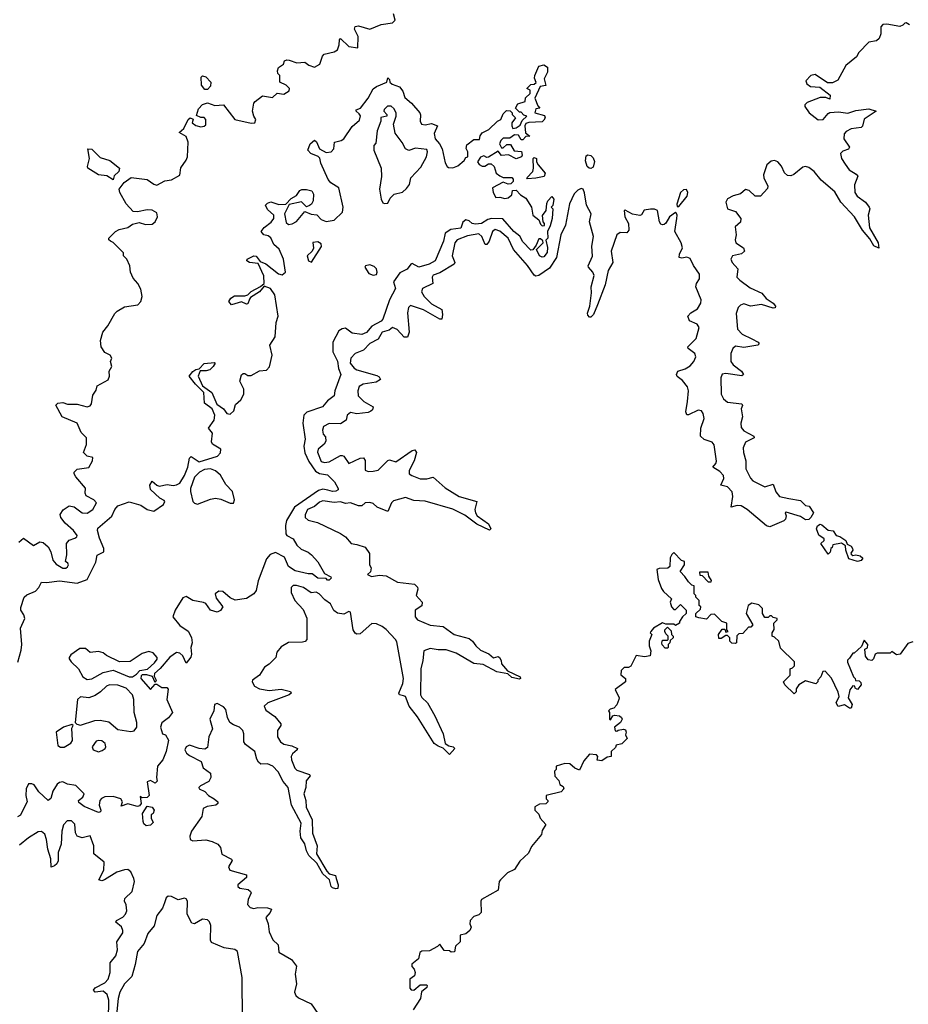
# Model space of a CAD drawing. Extents: x 2601477 to 2753313, y 449408 to 581029.
# Tile 44 of 203: x 2632811 to 2638277, y 497220 to 503279. Entities that reach past the tile are written whole.
import ezdxf

# ---------------------------------------------------------------- set-up
doc = ezdxf.new("R2010")
doc.units = 0

msp = doc.modelspace()

# ---------------------------------------------------------------- linework, layer by layer
at = {"layer": '0CON05XD'}
for points in [[(2632805, 500063.3), (2632835, 500087.5), (2632895, 500042.5), (2632934.2, 500065.8), (2632955, 500062), (2632985.6, 500035.6), (2633002.5, 500005), (2633015, 499952.5), (2633035, 499927.5), (2633075, 499903.8), (2633095, 499903.8), (2633105, 499912.5), (2633110, 499925), (2633106.7, 499935), (2633092.5, 499945), (2633100, 499985), (2633098, 500055), (2633114.4, 500075.6), (2633150.7, 500089.3), (2633162.5, 500097.5), (2633163.3, 500105), (2633142, 500135), (2633090.6, 500180.6), (2633063.8, 500215), (2633058.8, 500235), (2633078.3, 500261.7), (2633115, 500288), (2633145, 500281.2), (2633195, 500244), (2633225, 500243.1), (2633261.2, 500265), (2633283.3, 500305), (2633266.7, 500325), (2633219.5, 500349.5), (2633213.3, 500365), (2633215.9, 500395.9), (2633156.7, 500465), (2633146.7, 500485), (2633146.7, 500495), (2633165, 500513.3), (2633235, 500522.5), (2633257.5, 500565), (2633260, 500585), (2633225, 500593.3), (2633202.5, 500615), (2633222, 500665), (2633222.5, 500705), (2633189.3, 500739.3), (2633163.3, 500795), (2633071.2, 500835), (2633032.5, 500907.5), (2633045, 500920), (2633075, 500922.5), (2633105, 500913.8), (2633165, 500912), (2633225, 500896.2), (2633245, 500903.3), (2633253.3, 500915), (2633260.7, 500969.3), (2633281.7, 500998.3), (2633287.5, 501025), (2633355, 501063.3), (2633363.8, 501085), (2633361.2, 501115), (2633377.5, 501145), (2633370, 501175), (2633377.5, 501195), (2633367.5, 501215), (2633335, 501230), (2633312.5, 501265), (2633307.5, 501305), (2633322.5, 501355), (2633352.5, 501395), (2633395, 501470), (2633410, 501485), (2633455, 501512.5), (2633537.5, 501525), (2633556.7, 501545), (2633563.3, 501575), (2633555, 501620), (2633537.5, 501655), (2633508.3, 501688.3), (2633492.5, 501725), (2633487.5, 501765), (2633470, 501805), (2633450, 501825), (2633450, 501845), (2633385, 501907.5), (2633370, 501915), (2633360, 501925), (2633360, 501935), (2633400, 501975), (2633423, 501987), (2633475, 502000), (2633505, 502020), (2633545, 502030), (2633585, 502017.5), (2633625, 502020), (2633643.3, 502035), (2633658.8, 502065), (2633655, 502090), (2633625, 502107.5), (2633595, 502109.2), (2633535, 502096.7), (2633508.3, 502098.3), (2633466.2, 502146.2), (2633427.5, 502215), (2633423.1, 502236.9), (2633452.8, 502277.2), (2633497, 502307), (2633595, 502296.2), (2633635, 502267.5), (2633655, 502261.2), (2633703.6, 502286.4), (2633745, 502293.3), (2633795, 502322.5), (2633802, 502368), (2633835.7, 502414.3), (2633842, 502435), (2633848, 502525), (2633835, 502560), (2633792.5, 502585), (2633820.5, 502609.5), (2633847.5, 502665), (2633860, 502675), (2633877.5, 502667.5), (2633872.5, 502645), (2633895, 502626.7), (2633925, 502620), (2633946.2, 502623.8), (2633955, 502632.5), (2633956.7, 502665), (2633946.4, 502676.4), (2633925, 502677.5), (2633898.3, 502688.3), (2633910.3, 502729.7), (2633935, 502756.2), (2633965, 502766.2), (2634011.7, 502751.7), (2634065, 502754), (2634134.3, 502664.3), (2634235, 502641.2), (2634257.5, 502645), (2634262.5, 502665), (2634250, 502685), (2634243.3, 502715), (2634250, 502765), (2634260, 502775), (2634305, 502810), (2634365, 502800), (2634395, 502827.5), (2634435, 502820), (2634468.3, 502841.7), (2634470, 502855), (2634450, 502875), (2634410, 502895), (2634410, 502935), (2634398.3, 502948.3), (2634396.7, 502965), (2634402.5, 502985), (2634432.5, 503005), (2634440, 503025), (2634455, 503032.5), (2634469.3, 503029.3), (2634516.2, 503013.8), (2634565, 503017.5), (2634589.3, 502999.3), (2634625, 502987.5), (2634657.5, 503005), (2634672.5, 503055), (2634683.9, 503066.1), (2634745, 503080), (2634765, 503093.3), (2634776.7, 503125), (2634777.5, 503155), (2634785, 503162.5), (2634835, 503113.8), (2634890, 503105), (2634892, 503175), (2634870.7, 503220.7), (2634875, 503237.5), (2634895, 503241.2), (2634965, 503220), (2635035, 503250), (2635105, 503258.8), (2635121.2, 503275), (2635111.2, 503315)], [(2638285, 503247.5), (2638265, 503260), (2638255, 503257.5), (2638243.8, 503245), (2638225, 503237.8), (2638145, 503251.5), (2638120, 503250), (2638108.8, 503235), (2638108, 503192), (2638097.7, 503162.3), (2638080.8, 503149.2), (2638035, 503140), (2637973.9, 503076.1), (2637959.5, 503050.5), (2637893.9, 502996.1), (2637843, 502907), (2637810.7, 502889.3), (2637780.5, 502890.5), (2637705, 502941.2), (2637677.5, 502935), (2637647, 502903), (2637653.3, 502885), (2637675, 502868), (2637733.9, 502863.9), (2637797.5, 502815), (2637795, 502790), (2637769.3, 502799.3), (2637735, 502800.8), (2637655, 502770), (2637641.2, 502755), (2637640, 502745), (2637666.7, 502705), (2637722.7, 502662.7), (2637752.5, 502665), (2637785, 502702.5), (2637795, 502706.7), (2637848.8, 502711.2), (2637905, 502704.4), (2637955, 502720), (2638035, 502730.6), (2638080, 502715), (2638005, 502666), (2637995.6, 502624.4), (2637986.7, 502615), (2637925, 502606.5), (2637895, 502591.4), (2637883.4, 502576.6), (2637880, 502545), (2637916.2, 502495), (2637908.6, 502481.4), (2637875, 502470), (2637860, 502455), (2637867.1, 502425), (2637889.5, 502389.5), (2637914.2, 502355), (2637957.4, 502327.4), (2637966, 502315), (2637947.1, 502262.9), (2637949.2, 502215), (2637963.6, 502193.6), (2638014.3, 502155), (2638036.7, 502125), (2638040, 502115), (2638030, 502075), (2638037.8, 501997.8), (2638092.5, 501905), (2638095, 501873.3), (2638065, 501888), (2638040.5, 501930.5), (2637995, 501983.3), (2637945.8, 502065.8), (2637862.7, 502155), (2637825, 502218.9), (2637740.9, 502290.9), (2637698.8, 502345), (2637665, 502370), (2637645, 502376.2), (2637628.3, 502371.7), (2637573.6, 502326.4), (2637555, 502317.5), (2637535, 502320), (2637516.4, 502336.4), (2637497, 502377), (2637474.5, 502404.5), (2637455, 502411.9), (2637432.8, 502407.2), (2637406, 502385), (2637385.8, 502325), (2637388, 502305), (2637413.9, 502253.9), (2637410.5, 502239.5), (2637367, 502193), (2637335, 502192.5), (2637297.3, 502227.3), (2637275, 502233.3), (2637245, 502207.5), (2637200, 502195), (2637165, 502176.7), (2637154.4, 502155.6), (2637164.2, 502115), (2637215, 502098), (2637247.5, 502055), (2637245, 502033.3), (2637211.2, 502005), (2637217.5, 501955), (2637211.1, 501925), (2637215.7, 501905.7), (2637263.3, 501875), (2637268.8, 501855), (2637252.1, 501837.9), (2637195.8, 501825), (2637185.5, 501805), (2637193.3, 501785), (2637228.6, 501745), (2637223.1, 501695), (2637240, 501675), (2637305, 501628.2), (2637376.8, 501596.8), (2637402.4, 501562.4), (2637446.7, 501535), (2637461.2, 501515), (2637457.5, 501505), (2637446, 501504), (2637375, 501526.9), (2637306.6, 501516.6), (2637265, 501530), (2637245, 501522.2), (2637231.5, 501508.5), (2637218.5, 501471.5), (2637227.3, 501375), (2637255, 501343.6), (2637315, 501315.5), (2637353.3, 501295), (2637360, 501285), (2637352.5, 501275), (2637265, 501261.4), (2637215, 501270.6), (2637196.9, 501255), (2637184.6, 501225), (2637185.6, 501175), (2637200.6, 501155), (2637251.4, 501115), (2637263.8, 501095), (2637252.3, 501087.7), (2637155, 501101.5), (2637132.4, 501097.6), (2637123.8, 501075), (2637126.2, 500975), (2637141.1, 500945), (2637164.7, 500924.7), (2637254.1, 500914.1), (2637258, 500905), (2637250, 500885), (2637256.7, 500835), (2637247.3, 500795), (2637249.4, 500769.4), (2637265, 500749.4), (2637327.5, 500715), (2637330, 500705), (2637275, 500678.6), (2637260.9, 500645), (2637262.5, 500615), (2637278.1, 500565), (2637276.9, 500515), (2637306.7, 500456.7), (2637320.9, 500440.9), (2637395, 500404.2), (2637445, 500420), (2637462.6, 500372.6), (2637484.6, 500344.6), (2637542.1, 500332.1), (2637615, 500320), (2637645, 500290), (2637667.5, 500285), (2637693.3, 500245), (2637678.6, 500215), (2637665, 500203.3), (2637645, 500201.4), (2637615, 500221.2), (2637525, 500247.5), (2637520, 500245), (2637526.7, 500225), (2637521.2, 500205), (2637511.2, 500195), (2637425, 500158.8), (2637405, 500163.8), (2637285.6, 500265.6), (2637248.2, 500288.2), (2637225, 500289.4), (2637188.3, 500278.3), (2637198.5, 500345), (2637192.9, 500372.9), (2637165, 500403.3), (2637124.2, 500414.2), (2637143.3, 500455), (2637139.5, 500475), (2637118, 500498), (2637073.8, 500525), (2637093.1, 500546.9), (2637097.2, 500562.8), (2637083.6, 500663.6), (2637069.9, 500679.9), (2637020.8, 500695), (2636999.4, 500715), (2637000.9, 500765), (2637020.4, 500825), (2637016.2, 500855), (2637005, 500871.5), (2636985, 500876.5), (2636925, 500846.7), (2636915, 500847.5), (2636908.8, 500865), (2636919.7, 500929.7), (2636925.3, 500995), (2636919.5, 501019.5), (2636889.1, 501059.1), (2636855, 501083.3), (2636851.2, 501095), (2636860, 501115), (2636905, 501129.5), (2636935, 501149.1), (2636957.9, 501175), (2636970, 501205), (2636964.3, 501225), (2636923.3, 501255), (2636921.2, 501265), (2636972.4, 501317.6), (2636990.5, 501385), (2636978, 501405), (2636931.2, 501425), (2636921.2, 501455), (2636938.8, 501475), (2636980.7, 501499.3), (2637001.9, 501535), (2637002.2, 501555), (2636970, 501635), (2636974.2, 501655), (2636991.9, 501685), (2636992.1, 501712.1), (2636955.6, 501765.6), (2636935, 501809.2), (2636915, 501817.1), (2636885, 501811.2), (2636867.5, 501815), (2636870, 501835), (2636888.1, 501875), (2636878.9, 501905), (2636840, 501975), (2636854.2, 502055), (2636855.6, 502075.6), (2636849.3, 502089.3), (2636845, 502092.5), (2636808.8, 502065), (2636785, 502027.5), (2636775, 502017.5), (2636765, 502016.7), (2636755, 502020), (2636746.7, 502035), (2636734, 502105), (2636715, 502113.1), (2636691.9, 502111.9), (2636653.3, 502106.7), (2636635, 502077.5), (2636625, 502073.3), (2636581.2, 502081.2), (2636535, 502107.5), (2636530, 502105), (2636533.8, 502065), (2636556, 502025), (2636557.3, 501982.7), (2636545, 501966.7), (2636505, 501970), (2636484.3, 501955), (2636449.5, 501855), (2636460, 501785), (2636431.1, 501735), (2636413.1, 501646.9), (2636365.8, 501524.2), (2636340, 501465), (2636325, 501447.5), (2636315, 501447.5), (2636305, 501460), (2636303.6, 501473.6), (2636318, 501515), (2636327.3, 501597.3), (2636325.7, 501635), (2636344.2, 501705), (2636337.5, 501725), (2636310, 501755), (2636308.8, 501765), (2636335.4, 501824.6), (2636329.5, 501885), (2636340.4, 501945), (2636315.6, 502035), (2636325.8, 502085), (2636297.6, 502137.6), (2636286.2, 502213.8), (2636276.7, 502235), (2636265, 502240), (2636245, 502230), (2636222.2, 502207.8), (2636192.5, 502145), (2636168.5, 502015), (2636138.7, 501955), (2636113.5, 501815), (2636070.8, 501749.2), (2636005, 501705.5), (2635985, 501701.2), (2635975, 501706.5), (2635935.2, 501765.2), (2635847.5, 501865), (2635815, 501934), (2635765, 501977.3), (2635735, 501987.7), (2635719.6, 501975), (2635698.8, 501915), (2635685, 501895.8), (2635675, 501896), (2635653.6, 501945), (2635635, 501960.4), (2635565, 501949.2), (2635502.7, 501925), (2635486.9, 501905), (2635471.1, 501825), (2635488, 501785), (2635484, 501775), (2635395, 501721.9), (2635355, 501707.5), (2635348, 501695), (2635351.2, 501655), (2635288.8, 501625), (2635283.3, 501605), (2635299.5, 501575), (2635345, 501530.5), (2635408, 501495), (2635411.9, 501465), (2635407.5, 501435), (2635395, 501436), (2635295, 501492.5), (2635215, 501520.8), (2635202.6, 501507.4), (2635196.7, 501475), (2635206.9, 501355), (2635195.8, 501324.2), (2635175, 501326.2), (2635132.4, 501372.4), (2635105, 501384), (2635082.7, 501367.3), (2635041.2, 501355), (2635015, 501312.9), (2634965, 501286.4), (2634925, 501244.4), (2634874, 501225), (2634846.9, 501195), (2634843.6, 501165), (2634868.6, 501135), (2634885, 501124.5), (2635008.6, 501088.6), (2635021.2, 501081.2), (2635030, 501065), (2635002.7, 501047.3), (2634924, 501036), (2634898.3, 501021.7), (2634890.6, 500995), (2634892.9, 500965), (2634928.5, 500928.5)], [(2634592.5, 502135), (2634575, 502127.5), (2634545, 502157.5), (2634467.5, 502142.5), (2634440, 502085), (2634450.5, 502030.5), (2634465, 502018.8), (2634487.6, 502022.4), (2634512.5, 502037.5), (2634565, 502097.5), (2634603, 502083), (2634637.7, 502077.7), (2634665, 502050), (2634696.1, 502036.1), (2634745, 502046), (2634795.7, 502094.3), (2634800, 502125), (2634773.3, 502243.3), (2634724.6, 502274.6), (2634707.5, 502295), (2634664.2, 502395), (2634657.3, 502427.3), (2634647.1, 502437.1), (2634602.5, 502455), (2634582.5, 502475), (2634597.5, 502515), (2634625, 502537.5), (2634637, 502527), (2634654.2, 502484.2), (2634695, 502461.2), (2634726.2, 502465), (2634742.5, 502485), (2634747.5, 502525), (2634787.5, 502535), (2634804.2, 502545.8), (2634855, 502622.5), (2634900.5, 502659.5), (2634906.4, 502686.4), (2634900, 502700), (2634880, 502715), (2634880, 502725), (2634906.4, 502733.6), (2634954.3, 502795), (2634985, 502853.8), (2635005, 502868), (2635070, 502895), (2635075, 502920), (2635085, 502910), (2635087.5, 502895), (2635101.7, 502881.7), (2635146.7, 502865), (2635168.3, 502838.3), (2635180.9, 502800.9), (2635220.8, 502765), (2635271.2, 502705), (2635275.9, 502694.1), (2635273.3, 502655), (2635282.5, 502635), (2635305, 502631.2), (2635345, 502640), (2635380, 502625), (2635360.7, 502579.3), (2635366.1, 502546.1), (2635393.8, 502515), (2635408.8, 502485), (2635428.3, 502398.3), (2635440, 502375), (2635448.3, 502368.3), (2635475, 502367.5), (2635505, 502380), (2635545, 502412.5), (2635555, 502430), (2635567.5, 502435), (2635566.7, 502465), (2635556.4, 502486.4), (2635560.5, 502509.5), (2635605, 502542.5), (2635638.3, 502541.7), (2635642.5, 502565), (2635655, 502582.5), (2635697.5, 502602.5), (2635750, 502655), (2635770, 502665), (2635785, 502700), (2635805, 502720), (2635828.3, 502718.3), (2635840, 502705), (2635840, 502695), (2635860, 502675), (2635837.5, 502645), (2635837.5, 502625), (2635845, 502610), (2635865, 502612.5), (2635889.3, 502630.7), (2635901.7, 502658.3), (2635930, 502685), (2635911.7, 502691.7), (2635895, 502710), (2635885, 502710), (2635860, 502735), (2635875, 502760), (2635920, 502775), (2635923, 502797), (2635950, 502825), (2635950, 502845), (2635930, 502855), (2635955, 502880), (2635975, 502882.5), (2635988.3, 502891.7), (2635978.3, 502918.3), (2635980, 502935), (2636005, 502992.5), (2636035, 503000), (2636057.5, 502987.5), (2636057.5, 502955), (2636037.5, 502915), (2636047, 502873), (2636011.7, 502868.3), (2635980, 502795), (2635998.3, 502748.3), (2636010, 502735), (2635985, 502730), (2635980, 502705), (2636038.3, 502688.3), (2636042.5, 502675), (2636035, 502660), (2636025, 502650), (2635943.3, 502646.7), (2635925, 502640), (2635917.5, 502625), (2635923, 502583), (2635948.3, 502561.7), (2635925, 502560), (2635905, 502540), (2635895, 502540), (2635878.3, 502568.3), (2635855, 502570), (2635825, 502550), (2635785, 502550), (2635770, 502535), (2635762.5, 502515), (2635775, 502490), (2635785, 502490), (2635808.3, 502511.7), (2635830, 502510), (2635851.7, 502471.7), (2635898.3, 502468.3), (2635902.5, 502445), (2635897.5, 502435), (2635865, 502422.5), (2635816.7, 502446.7), (2635775, 502442.5), (2635755, 502470), (2635695, 502432.5), (2635685, 502430), (2635665, 502440), (2635645, 502432.5), (2635627.5, 502405), (2635637, 502387), (2635655, 502377.5), (2635671.7, 502378.3), (2635695, 502392.5), (2635711.7, 502391.7), (2635730, 502375), (2635742.5, 502335), (2635765, 502317.5), (2635785, 502307.5), (2635837.5, 502307.5), (2635847, 502297), (2635847, 502283), (2635831.7, 502268.3), (2635815, 502267.5), (2635785, 502280), (2635720, 502245), (2635723.3, 502215), (2635740, 502185), (2635765, 502187.5), (2635795, 502177.5), (2635815, 502183.3), (2635838.3, 502201.7), (2635841.7, 502228.3), (2635865, 502230), (2635890.7, 502200.7), (2635925, 502180), (2635960, 502125), (2635967.5, 502075), (2636005, 502047.5), (2636015, 502020), (2636025, 502010), (2636038.3, 502011.7), (2636040, 502025), (2636030, 502035), (2636027, 502073), (2636050, 502105), (2636053, 502147), (2636060, 502165), (2636085, 502190), (2636097.5, 502175), (2636090, 502135), (2636080, 502125), (2636090, 502115), (2636086.7, 502055), (2636075, 502010), (2636057.5, 501975), (2636060, 501935), (2636048.3, 501921.7), (2636057, 501877), (2636055.8, 501845.8), (2636035, 501820), (2636025, 501817.5), (2636007.5, 501825), (2635990, 501865), (2636030, 501905), (2636028.3, 501918.3), (2636015, 501930), (2636005, 501930), (2635988.3, 501891.7), (2635966.7, 501863.3), (2635955, 501860), (2635905, 501911.2), (2635886.7, 501946.7), (2635851.2, 501975), (2635783.6, 502053.6), (2635713.8, 502056.2), (2635690.8, 502049.2), (2635652.5, 502025), (2635615, 502020), (2635595, 502024), (2635575, 502041.2), (2635555, 502046.2), (2635537.5, 502032.5), (2635523.6, 501996.4), (2635462.5, 501987.5), (2635427.5, 501965), (2635418.8, 501915), (2635366, 501795), (2635330, 501775), (2635266.4, 501756.4), (2635225, 501777.5), (2635216.4, 501773.6), (2635195, 501744), (2635148.8, 501721.2), (2635110, 501665), (2635123.3, 501625), (2635086, 501555), (2635045, 501436.2), (2635035, 501423.5), (2634977.8, 501392.2), (2634945, 501353.5), (2634915, 501342.2), (2634855, 501350.8), (2634815, 501380), (2634795, 501377.5), (2634773.3, 501365), (2634736.2, 501295), (2634738, 501235), (2634765, 501176.7), (2634772.1, 501132.1), (2634786, 501095), (2634749.2, 500995), (2634746.2, 500965), (2634705, 500934), (2634674.1, 500895.9), (2634576.7, 500863.3), (2634558.6, 500845), (2634552.5, 500795), (2634567.8, 500697.8), (2634558.8, 500655), (2634563.9, 500613.9), (2634589.7, 500559.7), (2634630.3, 500500.3), (2634655, 500485.6), (2634705, 500477.1), (2634747.5, 500435), (2634770, 500395), (2634770, 500385), (2634755, 500376.7), (2634735, 500376.2), (2634705.9, 500384.1), (2634675, 500389.2), (2634648.6, 500381.4), (2634501.4, 500278.6), (2634452.3, 500197.7), (2634446.6, 500166.6), (2634448.6, 500115), (2634454, 500105), (2634493.6, 500083.6), (2634516.2, 500046.2), (2634541.2, 500021.2), (2634585, 500002.5), (2634605.8, 499985), (2634645, 499943.3), (2634685, 499870), (2634725, 499850), (2634727, 499843), (2634715, 499830), (2634705, 499830), (2634695, 499840), (2634645, 499841.2), (2634609.3, 499869.3), (2634585, 499868.8), (2634505, 499886.9), (2634464.4, 499915), (2634440.5, 499970.5), (2634385, 500000), (2634351.7, 499988.3), (2634328.8, 499961.2), (2634277.5, 499825), (2634265, 499766.7), (2634250, 499745), (2634205, 499716.7), (2634136.1, 499706.1), (2634105, 499722), (2634061.2, 499761.2), (2634035, 499762.5), (2634014, 499745), (2634018.8, 499718.8), (2634060, 499665), (2634045, 499642.5), (2634025, 499632.5), (2633985, 499646), (2633955.4, 499685.4), (2633942, 499692), (2633875, 499704.3), (2633835, 499730), (2633815, 499722), (2633768, 499645), (2633752.5, 499605), (2633795, 499550), (2633846.2, 499516.2), (2633866.9, 499476.9), (2633871.4, 499445), (2633862.5, 499415), (2633868, 499375), (2633863.6, 499356.4), (2633835, 499320), (2633813.3, 499365), (2633795, 499381.2), (2633775, 499383.8), (2633735, 499356), (2633674.4, 499285.6), (2633640, 499255), (2633638.3, 499238.3), (2633650, 499215), (2633645, 499200), (2633627.5, 499237.5), (2633593.6, 499246.4), (2633565, 499247.5), (2633558.3, 499241.7), (2633556.7, 499225), (2633615, 499156.7), (2633645, 499190), (2633655, 499190), (2633685, 499168.8), (2633715, 499170), (2633725, 499160), (2633715.8, 499095), (2633750, 499015), (2633726.4, 498983.6), (2633685, 498952.5), (2633676.7, 498925), (2633690, 498885), (2633708.3, 498878.3), (2633726.1, 498846.1), (2633712, 498775), (2633692, 498725), (2633658.8, 498685), (2633652.5, 498615), (2633657, 498593), (2633645, 498580), (2633615, 498597.5), (2633595, 498590), (2633607.5, 498505), (2633595, 498493.3), (2633565, 498490), (2633551.7, 498498.3), (2633557.5, 498455), (2633548.3, 498441.7), (2633535, 498436.7), (2633475, 498453.3), (2633435, 498440), (2633442.5, 498465), (2633432.5, 498485), (2633385, 498499.2), (2633335, 498497.1), (2633313.1, 498486.9), (2633304, 498475), (2633300, 498445), (2633310, 498415), (2633307.5, 498405), (2633295, 498400), (2633206.4, 498436.4), (2633175, 498462.5), (2633173.3, 498475), (2633200, 498495), (2633207.5, 498515), (2633165, 498558.8), (2633155, 498565.8), (2633105, 498574.2), (2633075, 498589.2), (2633055, 498585.8), (2633042, 498575), (2633015, 498532.5), (2633002.7, 498487.3), (2632985, 498473.8), (2632927.6, 498527.6), (2632899.5, 498569.5), (2632885, 498577.5), (2632864.2, 498575.8), (2632850.8, 498545), (2632848.8, 498505), (2632856.2, 498465), (2632845, 498442.5), (2632815, 498383.3), (2632797.3, 498372.7)], [(2633949.3, 502849.3), (2633930, 502875), (2633927.5, 502925), (2633935, 502932.5), (2633955, 502927.5), (2633986, 502895), (2633985, 502870), (2633965, 502850), (2633949.3, 502849.3)], [(2635055, 502147.5), (2635075, 502150), (2635089.3, 502180.7), (2635113.3, 502205), (2635165, 502218), (2635190.5, 502239.5), (2635208.8, 502265), (2635216.2, 502305), (2635278, 502372), (2635313.3, 502435), (2635320, 502465), (2635315, 502480), (2635245, 502487.5), (2635205, 502473.3), (2635183.6, 502483.6), (2635164, 502524), (2635119.5, 502579.5), (2635111.2, 502635), (2635127.5, 502685), (2635127, 502703), (2635115, 502730), (2635095, 502747.5), (2635073, 502747), (2635053, 502727), (2635050, 502715), (2635070, 502695), (2635070, 502685), (2635033, 502677), (2635032.5, 502655), (2635008.8, 502595), (2635001.7, 502518.3), (2634990, 502505), (2634990, 502475), (2635034.2, 502365), (2635035.7, 502314.3), (2635023.8, 502235), (2635033.6, 502173.6), (2635045, 502152.5), (2635055, 502147.5)], [(2633385, 502292.5), (2633347.5, 502317.5), (2633294.4, 502324.4), (2633230, 502365), (2633227.5, 502375), (2633240, 502425), (2633230, 502485), (2633255, 502482.5), (2633305, 502430), (2633365, 502413.3), (2633425.6, 502365.6), (2633421.2, 502345), (2633391.7, 502318.3), (2633385, 502292.5)], [(2635935, 502300), (2635930, 502305), (2635967.5, 502345), (2635972.5, 502365), (2635970, 502425), (2635975, 502430), (2635990, 502425), (2635990, 502405), (2636000, 502385), (2636042.5, 502335), (2636036.2, 502313.8), (2635985, 502303.8), (2635935, 502300)], [(2636325, 502363.3), (2636314.1, 502364.1), (2636302.5, 502375), (2636290.7, 502410.7), (2636295, 502440), (2636305, 502447.5), (2636325, 502442.5), (2636338.3, 502428.3), (2636346.4, 502406.4), (2636338.8, 502371.2), (2636325, 502363.3)], [(2632800, 499325), (2632820.3, 499399.7), (2632823.4, 499435), (2632815.6, 499535), (2632841.9, 499595), (2632836.4, 499616.4), (2632818.6, 499645), (2632817.3, 499662.7), (2632838.9, 499725), (2632855, 499739.2), (2632907.2, 499762.8), (2632928.1, 499785), (2632945, 499818), (2632975.4, 499815.4), (2633055, 499825.3), (2633165, 499810.9), (2633226.6, 499833.4), (2633278.8, 499941.2), (2633287.1, 499982.9), (2633329.2, 500005), (2633327.8, 500025), (2633301.8, 500088.2), (2633288.6, 500135), (2633290.3, 500149.7), (2633376.7, 500223.3), (2633395.6, 500265), (2633415, 500287.1), (2633485, 500312.5), (2633555, 500290.6), (2633595.7, 500265.7), (2633635, 500254.2), (2633696.2, 500295), (2633703.3, 500313.3), (2633700, 500320), (2633672, 500335), (2633615, 500387.5), (2633611.2, 500415), (2633625, 500440), (2633654, 500414), (2633669.3, 500409.3), (2633717.7, 500417.7), (2633755, 500412.5), (2633775, 500416.2), (2633795, 500426.7), (2633824.2, 500475), (2633846, 500525), (2633855, 500580), (2633865, 500590), (2633915, 500558), (2634027, 500593), (2634046.1, 500613.9), (2634047.5, 500635), (2633996.7, 500666.7), (2633990.7, 500680.7), (2633996.7, 500735), (2633972.5, 500765), (2634006, 500815), (2634010.8, 500845), (2633994, 500885), (2633948.3, 500918.3), (2633943.8, 500985), (2633891.2, 501035), (2633852.5, 501085), (2633875, 501113.3), (2633895, 501126.2), (2633915, 501130), (2633945, 501163.8), (2634010, 501170), (2634012.5, 501165), (2634001.2, 501145), (2633980, 501125), (2633958.3, 501118.3), (2633921.7, 501118.3), (2633908.8, 501085), (2633936, 501026), (2633992, 500985), (2634023.5, 500913.5), (2634063.8, 500885), (2634085.9, 500855.9), (2634105, 500851.2), (2634127.3, 500872.7), (2634138.3, 500911.7), (2634171.3, 500938.7), (2634190, 500975), (2634189.2, 501005), (2634164.1, 501054.1), (2634175, 501092.5), (2634185, 501102.5), (2634195, 501102.5), (2634215, 501088.8), (2634235, 501089.2), (2634285, 501117.1), (2634328.1, 501121.9), (2634347.9, 501142.1), (2634364.4, 501215), (2634349.4, 501275), (2634382.7, 501327.3), (2634389.2, 501415), (2634400.8, 501455), (2634381.2, 501585), (2634353.3, 501625), (2634315, 501640), (2634286.7, 501605), (2634230, 501570), (2634225, 501560), (2634215, 501530), (2634205, 501527.5), (2634175, 501543.3), (2634113.3, 501523.3), (2634097.5, 501545), (2634110, 501565), (2634131.2, 501578.8), (2634195, 501580), (2634213.6, 501586.4), (2634235, 501606.7), (2634292.5, 501637.5), (2634313.6, 501656.4), (2634312.3, 501702.3), (2634278.3, 501778.3), (2634224.2, 501784.2), (2634207.5, 501795), (2634210, 501805), (2634250, 501825), (2634265, 501823.3), (2634290, 501790), (2634325, 501776.7), (2634402.5, 501715), (2634425, 501708.8), (2634446.2, 501725), (2634434.5, 501804.5), (2634407.1, 501867.1), (2634373.8, 501895), (2634355.9, 501935.9), (2634338.6, 501948.6), (2634312.5, 501955), (2634296.2, 501975), (2634315, 502000), (2634357.7, 502032.3), (2634373.6, 502056.4), (2634373.3, 502075), (2634335, 502110), (2634323, 502137), (2634335, 502150), (2634355, 502157.5), (2634405, 502142.5), (2634447, 502143), (2634480.7, 502179.3), (2634513, 502197), (2634535, 502226.7), (2634546.7, 502233.3), (2634575, 502233.8), (2634607.5, 502225), (2634617.5, 502205), (2634616.2, 502165), (2634605.8, 502144.2), (2634592.5, 502135)], [(2636865, 502130), (2636916.9, 502193.1), (2636921.6, 502215), (2636913, 502233), (2636895, 502232.4), (2636876.6, 502215), (2636854, 502144), (2636855, 502130), (2636865, 502130)], [(2634605, 501787.5), (2634666.4, 501883.6), (2634665, 501900), (2634645, 501912.5), (2634613.3, 501906.7), (2634617.5, 501872.5), (2634610, 501855), (2634580, 501825), (2634587.5, 501795), (2634605, 501787.5)], [(2634985, 501706.7), (2635005, 501710), (2635010, 501725), (2635006.2, 501745), (2634990.3, 501760.3), (2634965, 501770), (2634937.5, 501765), (2634933.8, 501755), (2634957.5, 501717.5), (2634985, 501706.7)], [(2634928.5, 500928.5), (2634985.8, 500895.8), (2634981.2, 500878.8), (2634970.9, 500869.1), (2634955, 500861.9), (2634885, 500853.1), (2634845, 500860.8), (2634826.2, 500845), (2634818.8, 500815), (2634785, 500792.9), (2634715, 500793.1), (2634680, 500775), (2634672.7, 500752.7), (2634678.3, 500728.3), (2634691.7, 500711.7), (2634694, 500685), (2634682.9, 500667.1), (2634646.2, 500635), (2634641.9, 500618.1), (2634665, 500560.8), (2634685, 500554.4), (2634715, 500557.5), (2634785, 500596.7), (2634795, 500596.7), (2634805, 500592.5), (2634835, 500547.5), (2634905, 500581.2), (2634925, 500583.3), (2634935.9, 500565.9), (2634935.9, 500505.9), (2634955, 500499.2), (2634985, 500500), (2635015, 500506), (2635075, 500566.7), (2635085, 500570), (2635125, 500558), (2635225, 500627.5), (2635241.7, 500631.7), (2635252.5, 500615), (2635238, 500565), (2635207.1, 500505), (2635207.5, 500485), (2635223, 500473), (2635275, 500453.5), (2635315.6, 500454.4), (2635355, 500463.8), (2635427.9, 500397.9), (2635515, 500344.2), (2635622.5, 500315), (2635611.4, 500265), (2635614.2, 500244.2), (2635625.8, 500225.8), (2635695, 500177.5), (2635710, 500145), (2635701.7, 500138.3), (2635623.3, 500175), (2635550, 500230), (2635475, 500267.1), (2635305, 500316.2), (2635235, 500319.2), (2635185, 500337.8), (2635111.2, 500318.8), (2635098.8, 500305), (2635075, 500253.3), (2635010, 500280), (2634985, 500301.9), (2634965, 500308.5), (2634935, 500305.8), (2634915, 500287.5), (2634895, 500286.7), (2634845, 500306.2), (2634815, 500302), (2634785, 500312.9), (2634745, 500308.2), (2634675, 500318.2), (2634655, 500309.6), (2634625, 500283.5), (2634582, 500265), (2634567.7, 500232.3), (2634566.7, 500215), (2634585, 500198.8), (2634642.5, 500185), (2634785, 500116.7), (2634815, 500097.5), (2634850, 500055), (2634885, 500050), (2634935, 500032.5), (2634962.5, 499995), (2634962.5, 499925), (2634972.5, 499905), (2634968.3, 499881.7), (2634950, 499865), (2634975, 499852.5), (2635025, 499860), (2635065, 499857.5), (2635135, 499817.5), (2635240, 499805), (2635257, 499787), (2635260, 499775), (2635250, 499735), (2635287.5, 499695), (2635285, 499672.5), (2635243.8, 499645), (2635242.5, 499605), (2635258, 499585), (2635335, 499553.3), (2635415, 499545.7), (2635483.8, 499495), (2635575, 499470), (2635596.2, 499455), (2635616.2, 499425), (2635645, 499398.8), (2635697.6, 499377.6), (2635725, 499351.2), (2635755, 499360), (2635762.5, 499355), (2635773.3, 499335), (2635773.8, 499315), (2635812, 499272), (2635890, 499235), (2635892.5, 499225), (2635885, 499220), (2635838.8, 499231.2), (2635813.9, 499253.9), (2635746.7, 499265), (2635661.4, 499311.4), (2635605, 499316.9), (2635495, 499380.5), (2635435, 499402.2), (2635385, 499400.6), (2635335, 499408.6), (2635295.9, 499394.1), (2635290.6, 499335), (2635278.1, 499285), (2635276.9, 499125), (2635285, 499107.5), (2635319.4, 499075), (2635364.5, 498994.5), (2635415.5, 498885), (2635428.8, 498825), (2635450.8, 498810.8), (2635477.5, 498805), (2635486.7, 498795), (2635455, 498757.5), (2635415.9, 498795.9), (2635385, 498807.5), (2635360.8, 498825), (2635258.8, 498988.8), (2635205.6, 499055), (2635185, 499113.3), (2635171.7, 499118.3), (2635147.5, 499125), (2635143.3, 499135), (2635167.8, 499195), (2635171.4, 499225), (2635130.2, 499450.2), (2635122.9, 499465), (2635065, 499525.7), (2635041.2, 499545), (2635005, 499562), (2634977, 499563), (2634905, 499500), (2634885, 499497.5), (2634873.6, 499503.6), (2634862.5, 499525), (2634845, 499632.5), (2634835, 499636.2), (2634805, 499620), (2634765, 499626), (2634743.1, 499643.1), (2634722, 499685), (2634688.7, 499708.7), (2634653.8, 499745), (2634635, 499755.6), (2634602.7, 499752.7), (2634556.7, 499785), (2634513, 499797), (2634493, 499797), (2634480, 499785), (2634480, 499755), (2634502.5, 499705), (2634555, 499650), (2634577, 499597), (2634577.5, 499465), (2634567, 499453), (2634550.7, 499449.3), (2634465, 499446.7), (2634420, 499420), (2634393, 499387), (2634386.4, 499353.6), (2634345, 499312.5), (2634317.5, 499295), (2634285, 499246.2), (2634242.5, 499215), (2634240, 499205), (2634255, 499176.7), (2634285, 499160.6), (2634345, 499151.1), (2634418.3, 499158.3), (2634477.5, 499145), (2634480, 499135), (2634467.5, 499125), (2634337.5, 499075), (2634313.8, 499055), (2634325, 499030), (2634380.8, 498990.8), (2634416.2, 498945), (2634416.7, 498935), (2634396.2, 498905), (2634395.9, 498894.1), (2634397.1, 498865), (2634414.3, 498835), (2634435, 498820), (2634485, 498810.6), (2634520, 498795), (2634516.7, 498785), (2634488.7, 498761.3), (2634481.1, 498745), (2634482.2, 498725), (2634502.4, 498672.4), (2634515, 498660.8), (2634593.6, 498633.6), (2634596.7, 498625), (2634572, 498595), (2634570, 498555), (2634559.4, 498515), (2634571.5, 498475), (2634573.8, 498433.8), (2634609.4, 498355), (2634612.6, 498272.6), (2634640, 498195), (2634635.7, 498145), (2634699.2, 498039.2), (2634715, 498022.5), (2634753, 498013), (2634758, 497995), (2634768.8, 497955), (2634767, 497933), (2634755, 497930), (2634735, 497936.7), (2634726.7, 497945), (2634716.1, 497986.1), (2634675, 498022), (2634638.3, 498088.3), (2634590, 498135), (2634574.4, 498165), (2634565, 498206.7), (2634540.8, 498245), (2634536.5, 498285), (2634541.4, 498335), (2634482.2, 498445), (2634463.1, 498555), (2634431.2, 498591.2), (2634400.6, 498650.6), (2634368, 498685), (2634335, 498698.8), (2634295, 498698), (2634279.7, 498709.7), (2634268.7, 498728.7), (2634256.6, 498776.6), (2634198.8, 498818.8), (2634188.8, 498835), (2634188.6, 498885), (2634182.5, 498905), (2634163.8, 498925), (2634125, 498939.2), (2634104.2, 498955), (2634090, 498985), (2634078, 499035), (2634065, 499051.2), (2634025, 499070), (2634010, 499065), (2634004, 499025), (2633980, 498975), (2633996.2, 498915), (2633974, 498865), (2633965, 498800), (2633949.5, 498790.5), (2633915, 498794), (2633855, 498814), (2633833.8, 498805), (2633826, 498785), (2633836.2, 498765), (2633855, 498750), (2633927.5, 498715), (2633940, 498675), (2633985, 498642.5), (2633985.8, 498615), (2633975, 498591.2), (2633922.5, 498565), (2633913.3, 498555), (2633913.8, 498545), (2633948.8, 498528.8), (2633971.2, 498505), (2634008, 498485), (2634028.8, 498465), (2634030, 498455), (2634017.5, 498445), (2633963.2, 498436.8), (2633938.8, 498425), (2633932, 498375), (2633867.5, 498285), (2633858, 498255), (2633860, 498235), (2633876.1, 498226.1), (2633955, 498232.9), (2633995, 498222.5), (2634030, 498205), (2634045.8, 498185.8), (2634055, 498143.3), (2634113.6, 498113.6), (2634116.7, 498105), (2634096, 498065), (2634103.8, 498045), (2634205.9, 498015.9), (2634205, 498000), (2634153.3, 497955), (2634153.3, 497945), (2634165, 497934.2), (2634215.7, 497925.7), (2634231.2, 497915), (2634234, 497905), (2634217.1, 497865), (2634212.5, 497835), (2634228.8, 497815), (2634250.3, 497809.7), (2634275, 497815.5), (2634335, 497814.3), (2634358.8, 497805), (2634352, 497785), (2634325.8, 497755), (2634340, 497715), (2634344.4, 497665), (2634367.4, 497617.4), (2634400.8, 497585), (2634405, 497540), (2634483.1, 497495), (2634514.5, 497455), (2634506.2, 497405), (2634512.9, 497345), (2634501.8, 497295), (2634508.9, 497275), (2634525, 497260), (2634603.9, 497223.9), (2634645, 497164.4)], [(2633905, 500298.6), (2633985, 500329.1), (2634015, 500333.6), (2634048.9, 500328.9), (2634106.4, 500303.6), (2634125, 500303.3), (2634132, 500325), (2634120, 500375), (2634078.3, 500418.3), (2634046.8, 500476.8), (2634015, 500503.1), (2633984.5, 500514.5), (2633948.3, 500511.7), (2633916, 500495), (2633886.4, 500463.6), (2633861.9, 500395), (2633860.8, 500375), (2633875.8, 500315), (2633885, 500304), (2633905, 500298.6)], [(2637965, 499944.2), (2637910.7, 499960.7), (2637892.5, 500015), (2637891.7, 500041.7), (2637867, 500057), (2637812.5, 500047.5), (2637808.3, 500031.7), (2637800, 500025), (2637797, 500003), (2637785, 499990), (2637740, 500055), (2637760, 500075), (2637760, 500085), (2637725.8, 500105.8), (2637713.1, 500145), (2637719.2, 500165), (2637735, 500174.2), (2637745, 500171.2), (2637785, 500136.7), (2637815, 500132.5), (2637834.2, 500104.2), (2637855, 500099.2), (2637893.3, 500075), (2637901.7, 500051.7), (2637925, 500040), (2637933.3, 500025), (2637936.4, 500013.6), (2637923, 499997), (2637925, 499990), (2637935, 499982.5), (2637955, 499986.2), (2637980.5, 499980.5), (2637997.5, 499965), (2637988.1, 499951.9), (2637965, 499944.2)], [(2636988.3, 499598.3), (2636970, 499605), (2636970, 499625), (2636998.3, 499651.7), (2637000, 499665), (2636990, 499675), (2636990, 499705), (2636970, 499725), (2636970, 499735), (2636960, 499745), (2636960, 499795), (2636945, 499800), (2636925, 499820), (2636903, 499853), (2636873, 499883), (2636900, 499925), (2636900, 499945), (2636881.7, 499951.7), (2636835, 500000), (2636821.7, 499988.3), (2636812.5, 499967.5), (2636810, 499915), (2636797, 499903), (2636745, 499902.5), (2636730, 499895), (2636737.5, 499835), (2636759.3, 499779.3), (2636770.7, 499760.7), (2636820, 499715), (2636812.5, 499695), (2636820, 499665), (2636835, 499650), (2636845, 499650), (2636875, 499680), (2636910, 499645), (2636910, 499625), (2636887.5, 499605), (2636870, 499575), (2636870, 499565), (2636845, 499550), (2636835, 499560), (2636785, 499560), (2636765, 499567.5), (2636710, 499535), (2636692.5, 499515), (2636690, 499505), (2636700, 499495), (2636683.3, 499455), (2636682.5, 499425), (2636692.5, 499395), (2636690, 499365), (2636655, 499357.5), (2636603, 499367), (2636569.3, 499300.7), (2636555, 499292.5), (2636528.3, 499291.7), (2636510, 499275), (2636508.3, 499248.3), (2636537.5, 499225), (2636537.5, 499205), (2636473, 499157), (2636497.5, 499105), (2636496.7, 499095), (2636485, 499062.5), (2636465, 499042.5), (2636443, 499037), (2636432.5, 499025), (2636440, 499015), (2636440, 498975), (2636445, 498970), (2636460, 498995), (2636470.7, 498999.3), (2636500, 498995), (2636512.5, 498985), (2636516.7, 498975), (2636507.5, 498955), (2636470, 498925), (2636473, 498903), (2636485, 498900), (2636493, 498907), (2636525, 498912.5), (2636538.3, 498908.3), (2636542.5, 498895), (2636538.3, 498878.3), (2636546.7, 498855), (2636515, 498823.3), (2636480, 498815), (2636475, 498800), (2636450, 498775), (2636450, 498745), (2636425, 498740), (2636391.7, 498718.3), (2636363, 498723), (2636367.5, 498745), (2636360, 498755), (2636315, 498760), (2636281.7, 498718.3), (2636255, 498660), (2636225, 498672.5), (2636195, 498700), (2636165, 498702.5), (2636110, 498685), (2636110, 498665), (2636100, 498655), (2636103, 498623), (2636127, 498597), (2636133.3, 498573.3), (2636155, 498560), (2636157.5, 498545), (2636141.7, 498528.3), (2636050, 498505), (2636050, 498485), (2636060, 498475), (2636060, 498465), (2636047, 498453), (2636008.3, 498451.7), (2635980, 498435), (2635980, 498415), (2636005, 498390), (2636012.5, 498365), (2636046.4, 498326.4), (2636025, 498290), (2636020, 498265), (2635959.5, 498190.5), (2635940.5, 498149.5), (2635888.3, 498101.7), (2635855, 498050), (2635811.7, 498028.3), (2635767.5, 497985), (2635760, 497975), (2635755, 497922.5), (2635652.5, 497865), (2635647.5, 497855), (2635650, 497785), (2635635, 497770), (2635605, 497760), (2635582.5, 497735), (2635580, 497715), (2635588.8, 497695), (2635580, 497675), (2635555, 497653.3), (2635520, 497645), (2635520, 497605), (2635491.7, 497578.3), (2635486.4, 497543.6), (2635465, 497540), (2635455, 497550), (2635421.7, 497551.7), (2635395, 497590), (2635380, 497575), (2635331.7, 497548.3), (2635285, 497547.5), (2635271.7, 497538.3), (2635265, 497500), (2635223, 497467), (2635223, 497453), (2635237, 497437), (2635242.5, 497415), (2635240, 497395), (2635210, 497375), (2635211.7, 497318.3), (2635218.3, 497308.3), (2635235, 497307.5), (2635275, 497340), (2635315, 497340), (2635317.5, 497335), (2635315, 497322.5), (2635283, 497297), (2635276.2, 497255), (2635230.8, 497185)], [(2637065, 499820), (2637067, 499827), (2637050, 499855), (2637045, 499880), (2636991.7, 499878.3), (2636995, 499860), (2637008.3, 499858.3), (2637045, 499820), (2637065, 499820)], [(2638305, 499450), (2638275, 499440), (2638226.2, 499373.8), (2638205, 499370), (2638175, 499390), (2638165, 499380), (2638085, 499380), (2638072.5, 499375), (2638063.3, 499345), (2638053.6, 499336.4), (2638029.3, 499339.3), (2638013, 499363), (2638010, 499405), (2638027, 499413), (2638027.5, 499435), (2638005, 499460), (2637988.3, 499421.7), (2637945, 499380), (2637935, 499380), (2637915, 499350), (2637903.3, 499336.7), (2637902.5, 499325), (2637940, 499235), (2637950, 499225), (2637951.7, 499211.7), (2637975, 499210), (2637985, 499200), (2637986.7, 499185), (2637965, 499157.5), (2637950, 499165), (2637948.3, 499178.3), (2637935, 499180), (2637917.5, 499155), (2637907.5, 499105), (2637932.5, 499065), (2637926.7, 499043.3), (2637915, 499042.5), (2637885, 499062.5), (2637845, 499052.5), (2637832.5, 499075), (2637851.2, 499115), (2637845, 499140), (2637805, 499227.5), (2637765, 499270), (2637751.7, 499268.3), (2637740, 499235), (2637720, 499215), (2637720, 499205), (2637708.3, 499191.7), (2637645, 499210), (2637603.6, 499186.4), (2637588.3, 499161.7), (2637587, 499143), (2637575, 499130), (2637517.5, 499185), (2637510, 499205), (2637550, 499245), (2637550, 499285), (2637565, 499290), (2637577, 499303), (2637577, 499327), (2637490.7, 499410.7), (2637480, 499455), (2637455, 499480), (2637440, 499485), (2637440, 499505), (2637453, 499527), (2637450, 499565), (2637470, 499585), (2637470, 499595), (2637445, 499600), (2637435, 499610), (2637425, 499610), (2637415, 499600), (2637395, 499600), (2637380, 499625), (2637380, 499655), (2637358.3, 499678.3), (2637315, 499687.5), (2637292.5, 499675), (2637280, 499625), (2637320, 499555), (2637308.3, 499541.7), (2637295, 499540), (2637258.3, 499501.7), (2637235, 499500), (2637221.7, 499488.3), (2637220, 499445), (2637215, 499440), (2637191.7, 499441.7), (2637180, 499455), (2637180, 499475), (2637165, 499490), (2637155, 499490), (2637125, 499470), (2637111.7, 499471.7), (2637110, 499495), (2637131.7, 499528.3), (2637148.3, 499528.3), (2637155, 499510), (2637170, 499515), (2637160, 499525), (2637160, 499565), (2637130, 499575), (2637085, 499620), (2637061.7, 499618.3), (2637035, 499590), (2636988.3, 499598.3)], [(2636781.7, 499411.7), (2636763, 499433), (2636760, 499445), (2636765, 499460), (2636795, 499460), (2636800, 499465), (2636800, 499485), (2636785, 499500), (2636780, 499515), (2636780, 499525), (2636795, 499540), (2636818.3, 499518.3), (2636820, 499495), (2636830, 499485), (2636830, 499475), (2636811.7, 499458.3), (2636810, 499445), (2636800, 499435), (2636800, 499415), (2636795, 499412.5), (2636781.7, 499411.7)], [(2633225, 499219.2), (2633255, 499222.5), (2633325, 499261.4), (2633385, 499275.6), (2633485, 499236), (2633503.9, 499236.1), (2633529.3, 499250.7), (2633550, 499275), (2633597.3, 499282.7), (2633639.4, 499320.6), (2633655.6, 499344.4), (2633655.8, 499355), (2633632.6, 499382.6), (2633605, 499391.1), (2633565, 499377.8), (2633490.9, 499329.1), (2633425, 499326.4), (2633345.6, 499365.6), (2633323.1, 499383.1), (2633295, 499390.5), (2633245, 499385.7), (2633215, 499410), (2633180.7, 499409.3), (2633125, 499370), (2633114, 499355), (2633114, 499345), (2633126.4, 499326.4), (2633172.9, 499285), (2633198.8, 499235), (2633225, 499219.2)], [(2633495, 498899.2), (2633515, 498902.9), (2633530.8, 498925), (2633531.4, 498955), (2633515.6, 499015), (2633512.9, 499095), (2633504.2, 499125), (2633465.5, 499165.5), (2633415, 499182.9), (2633362.5, 499185), (2633345, 499178.1), (2633308.2, 499141.8), (2633275, 499120), (2633235, 499106.5), (2633185, 499111.4), (2633167.1, 499095), (2633152.5, 498955), (2633163, 498943), (2633185, 498938), (2633273.2, 498966.8), (2633305, 498967.8), (2633359.2, 498959.2), (2633415, 498910), (2633495, 498899.2)], [(2633061.7, 498801.7), (2633085, 498802), (2633125, 498826.7), (2633135.7, 498844.3), (2633131.2, 498918.8), (2633140, 498935), (2633131.7, 498941.7), (2633080, 498925), (2633036, 498895), (2633045, 498813.3), (2633061.7, 498801.7)], [(2633295, 498774), (2633318.8, 498781.2), (2633335.9, 498794.1), (2633340, 498805), (2633336.2, 498825), (2633315, 498842), (2633295, 498844.2), (2633281.3, 498838.7), (2633256.2, 498805), (2633263.3, 498785), (2633295, 498774)], [(2633588.3, 498318.3), (2633575, 498330), (2633570, 498345), (2633566.7, 498395), (2633595, 498440), (2633625, 498432.5), (2633637.5, 498415), (2633632.5, 498395), (2633620, 498385), (2633620, 498365), (2633631.7, 498338.3), (2633615, 498322.5), (2633588.3, 498318.3)], [(2633356.2, 497125), (2633358.1, 497245), (2633349.7, 497279.7), (2633325, 497300.8), (2633275, 497294.4), (2633263.9, 497306.1), (2633275, 497321.2), (2633335, 497352.5), (2633355.8, 497375), (2633367.1, 497415), (2633366.2, 497475), (2633402.6, 497517.4), (2633411.5, 497555), (2633407.5, 497605), (2633445, 497660), (2633445.6, 497675), (2633436.2, 497696.2), (2633402.5, 497725), (2633406.7, 497735), (2633445, 497755.6), (2633461.5, 497775), (2633468.8, 497795), (2633465, 497831.2), (2633455.7, 497855), (2633457.9, 497872.1), (2633503.1, 497915), (2633516, 497975), (2633513.3, 497995), (2633493.8, 498035), (2633475, 498049.2), (2633455, 498047.1), (2633407.6, 498032.4), (2633332.5, 497985), (2633315, 497980.8), (2633297.5, 497985), (2633328.1, 498045), (2633330, 498095), (2633265.8, 498145.8), (2633266, 498195), (2633245, 498257.5), (2633195, 498244), (2633165, 498253.8), (2633153.3, 498275), (2633149.1, 498329.1), (2633129.7, 498349.7), (2633102, 498348), (2633079.1, 498325), (2633068.9, 498285), (2633066.4, 498205), (2633046.9, 498155), (2633047.6, 498102.4), (2633040, 498085), (2633025, 498071.2), (2633003.8, 498063.8), (2633001.4, 498115), (2632984.3, 498175), (2632975.6, 498235), (2632965, 498266.2), (2632945, 498284.2), (2632925, 498280.8), (2632865, 498244.4), (2632809.8, 498200.2)], [(2634180.8, 497125), (2634179.4, 497385), (2634151.2, 497545), (2634135, 497558), (2634067.7, 497567.7), (2633990.5, 497600.5), (2633984, 497615), (2633985.6, 497705), (2633977.6, 497727.6), (2633965, 497740), (2633935, 497744.2), (2633885, 497716.2), (2633870, 497720), (2633841.9, 497775), (2633843.9, 497853.9), (2633835, 497870), (2633825, 497873.3), (2633785, 497863.8), (2633745, 497884), (2633725, 497886), (2633712.5, 497875), (2633701.4, 497845), (2633688.2, 497811.8), (2633653.7, 497766.3), (2633637.4, 497702.6), (2633599.4, 497655), (2633576.5, 497595), (2633535.5, 497545), (2633521.1, 497465), (2633499.5, 497390.5), (2633455, 497346.2), (2633426.7, 497295), (2633415.5, 497255), (2633406, 497156)]]:
    msp.add_lwpolyline(points, dxfattribs=at)

doc.saveas('drawing.dxf')
